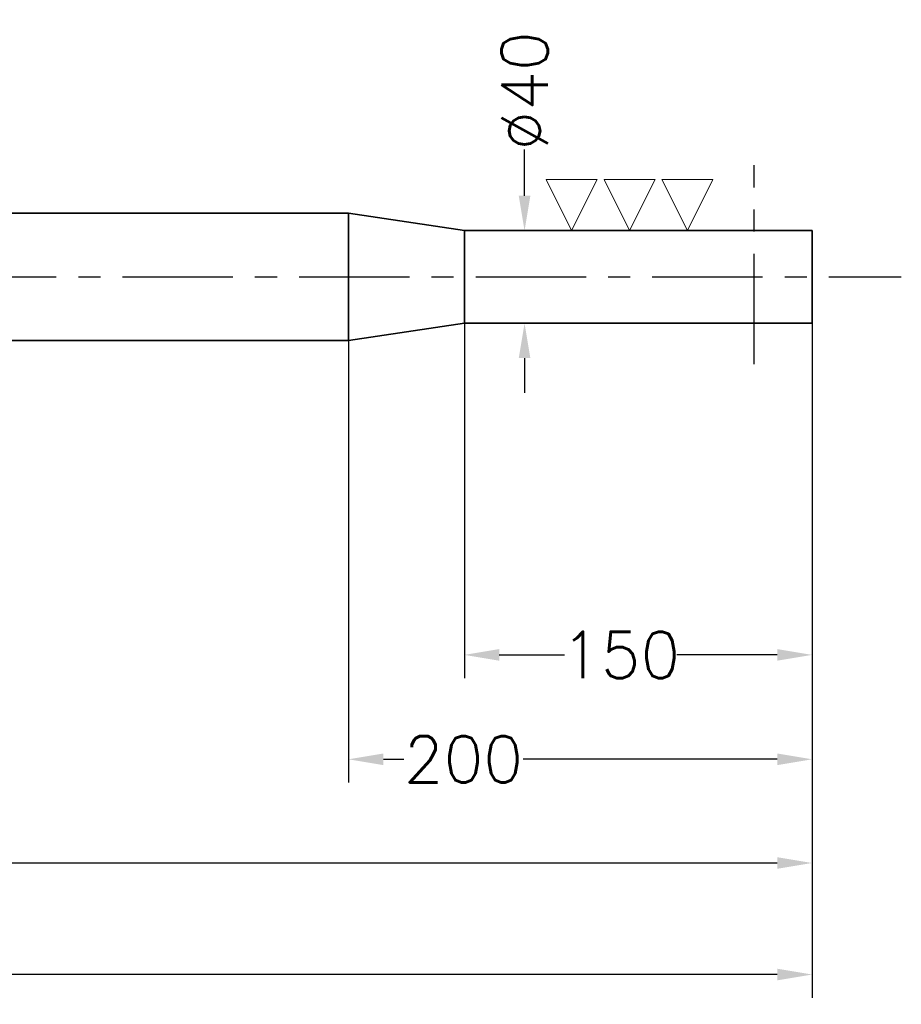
# Model space of a CAD drawing. Extents: x -2860 to 540, y -788 to 1462.
# Tile 4 of 5: x -277 to 103, y -388 to 36. Entities that reach past the tile are written whole.
import ezdxf

# ---------------------------------------------------------------- set-up
doc = ezdxf.new("R2010")
doc.units = 0
doc.header["$LTSCALE"] = 1.5
doc.header["$PDMODE"] = 2
doc.header["$PDSIZE"] = 5
doc.linetypes.add('CENTER', pattern=[50.8, 31.75, -6.35, 6.35, -6.35])
doc.layers.get('DEFPOINTS').update_dxf_attribs({"linetype": 'CONTINUOUS'})
doc.layers.add('CENTER', color=9, linetype='CENTER')
doc.layers.add('DIMS', color=7, linetype='CONTINUOUS', lineweight=15)
doc.layers.add('STOCK', color=5, linetype='CONTINUOUS', lineweight=35)
doc.styles.add('ROMANS', font='romans')
doc.dimstyles.new('Text 20', dxfattribs={"dimtxt": 20, "dimasz": 15, "dimexe": 10, "dimexo": 0, "dimgap": 0, "dimtad": 0, "dimdsep": 46, "dimtxsty": 'ROMANS', "dimcen": 10, "dimazin": 2, "dimtfac": 0.65, "dimtofl": 0, "dimtmove": 0, "dimatfit": 0, "dimfxl": 1, "dimtolj": 1, "dimarcsym": 0})

# ---------------------------------------------------------------- blocks, each defined once
blk = doc.blocks.new('SLETDREJ')
at = {"layer": 'DIMS'}
for p, q in [((-14, 22), (-36, 22)), ((-36, 22), (-25, 0)), ((-14, 22), (-25, 0)), ((-11, 22), (0, 0)), ((11, 22), (-11, 22)), ((11, 22), (0, 0)), ((14, 22), (25, 0)), ((36, 22), (14, 22)), ((36, 22), (25, 0))]:
    blk.add_line(p, q, dxfattribs=at)
blk = doc.blocks.new('*D3')
at = {"layer": 'DEFPOINTS', "color": 0, "transparency": 16777216}
for p in [(-85.25, -94.5), (64.75, -94.5), (-85.25, -237.58)]:
    blk.add_point(p, dxfattribs=at)
at = {"layer": 'DIMS', "color": 0, "lineweight": -2, "transparency": 16777216}
for p, q in [((-85.25, -94.5), (-85.25, -247.58)), ((64.75, -94.5), (64.75, -247.58)), ((-70.25, -237.58), (-42.13, -237.58)), ((49.75, -237.58), (6.44, -237.58))]:
    blk.add_line(p, q, dxfattribs=at)
at = {"layer": 'DIMS', "color": 0, "transparency": 16777216}
for points in [[(-70.25, -235.08), (-70.25, -240.08), (-85.25, -237.58)], [(49.75, -235.08), (49.75, -240.08), (64.75, -237.58)]]:
    blk.add_solid(points, dxfattribs=at)
at = {"layer": 'DIMS', "color": 0, "transparency": 16777216, "insert": (-17.84, -237.58), "char_height": 20, "attachment_point": 5, "style": 'ROMANS'}
blk.add_mtext('\\A1;150', dxfattribs=at)
blk = doc.blocks.new('*D4')
at = {"layer": 'DEFPOINTS', "color": 0, "transparency": 16777216}
for p in [(64.75, -94.5), (-135.25, -102), (-135.25, -282.63)]:
    blk.add_point(p, dxfattribs=at)
at = {"layer": 'DIMS', "color": 0, "lineweight": -2, "transparency": 16777216}
for p, q in [((64.75, -94.5), (64.75, -292.63)), ((-135.25, -102), (-135.25, -292.63)), ((-120.25, -282.63), (-111.41, -282.63)), ((49.75, -282.63), (-59.98, -282.63))]:
    blk.add_line(p, q, dxfattribs=at)
at = {"layer": 'DIMS', "color": 0, "transparency": 16777216}
for points in [[(-120.25, -280.13), (-120.25, -285.13), (-135.25, -282.63)], [(49.75, -280.13), (49.75, -285.13), (64.75, -282.63)]]:
    blk.add_solid(points, dxfattribs=at)
at = {"layer": 'DIMS', "color": 0, "transparency": 16777216, "insert": (-85.69, -282.63), "char_height": 20, "attachment_point": 5, "style": 'ROMANS'}
blk.add_mtext('\\A1;200', dxfattribs=at)
blk = doc.blocks.new('*D5')
at = {"layer": 'DEFPOINTS', "color": 0, "transparency": 16777216}
for p in [(64.75, -94.5), (-775.25, -102), (-775.25, -327.38)]:
    blk.add_point(p, dxfattribs=at)
at = {"layer": 'DIMS', "color": 0, "lineweight": -2, "transparency": 16777216}
for p, q in [((64.75, -94.5), (64.75, -337.38)), ((-775.25, -102), (-775.25, -337.38)), ((-760.25, -327.38), (-541.81, -327.38)), ((49.75, -327.38), (-490.38, -327.38))]:
    blk.add_line(p, q, dxfattribs=at)
at = {"layer": 'DIMS', "color": 0, "transparency": 16777216}
for points in [[(-760.25, -324.88), (-760.25, -329.88), (-775.25, -327.38)], [(49.75, -324.88), (49.75, -329.88), (64.75, -327.38)]]:
    blk.add_solid(points, dxfattribs=at)
at = {"layer": 'DIMS', "color": 0, "transparency": 16777216, "insert": (-516.1, -327.38), "char_height": 20, "attachment_point": 5, "style": 'ROMANS'}
blk.add_mtext('\\A1;840', dxfattribs=at)
blk = doc.blocks.new('*D6')
at = {"layer": 'DEFPOINTS', "color": 0, "transparency": 16777216}
for p in [(-1835.25, -91.5), (64.75, -94.5), (-1835.25, -375.5)]:
    blk.add_point(p, dxfattribs=at)
at = {"layer": 'DIMS', "color": 0, "lineweight": -2, "transparency": 16777216}
for p, q in [((-1835.25, -91.5), (-1835.25, -385.5)), ((64.75, -94.5), (64.75, -385.5)), ((-1820.25, -375.5), (-904.56, -375.5)), ((49.75, -375.5), (-836.94, -375.5))]:
    blk.add_line(p, q, dxfattribs=at)
at = {"layer": 'DIMS', "color": 0, "transparency": 16777216}
for points in [[(-1820.25, -373), (-1820.25, -378), (-1835.25, -375.5)], [(49.75, -373), (49.75, -378), (64.75, -375.5)]]:
    blk.add_solid(points, dxfattribs=at)
at = {"layer": 'DIMS', "color": 0, "transparency": 16777216, "insert": (-870.75, -375.5), "char_height": 20, "attachment_point": 5, "style": 'ROMANS'}
blk.add_mtext('\\A1;1900', dxfattribs=at)
blk = doc.blocks.new('*D15')
at = {"layer": 'DEFPOINTS', "color": 0, "transparency": 16777216}
for p in [(-85.25, -54.5), (-59.32, -54.5), (-85.25, -94.5)]:
    blk.add_point(p, dxfattribs=at)
at = {"layer": 'DIMS', "color": 0, "lineweight": -2, "transparency": 16777216}
for p, q in [((-59.32, -39.5), (-59.32, -19.5)), ((-85.25, -54.5), (-49.32, -54.5)), ((-85.25, -94.5), (-49.32, -94.5)), ((-59.32, -109.5), (-59.32, -124.5))]:
    blk.add_line(p, q, dxfattribs=at)
at = {"layer": 'DIMS', "color": 0, "transparency": 16777216}
for points in [[(-61.82, -39.5), (-56.82, -39.5), (-59.32, -54.5)], [(-61.82, -109.5), (-56.82, -109.5), (-59.32, -94.5)]]:
    blk.add_solid(points, dxfattribs=at)
at = {"layer": 'DIMS', "color": 0, "transparency": 16777216, "insert": (-59.32, 5.74), "char_height": 20, "attachment_point": 5, "rotation": 90, "style": 'ROMANS'}
blk.add_mtext('\\A1;%%C40', dxfattribs=at)
blk = doc.blocks.new('*D16')
at = {"layer": 'DEFPOINTS', "color": 0, "transparency": 16777216}
for p in [(-537.84, -47), (-135.25, -47), (-135.25, -102)]:
    blk.add_point(p, dxfattribs=at)
at = {"layer": 'DIMS', "color": 0, "lineweight": -2, "transparency": 16777216}
for p, q in [((-537.84, -32), (-537.84, -17)), ((-135.25, -47), (-547.84, -47)), ((-135.25, -102), (-547.84, -102)), ((-537.84, -117), (-537.84, -132))]:
    blk.add_line(p, q, dxfattribs=at)
at = {"layer": 'DIMS', "color": 0, "transparency": 16777216}
for points in [[(-540.34, -32), (-535.34, -32), (-537.84, -47)], [(-540.34, -117), (-535.34, -117), (-537.84, -102)]]:
    blk.add_solid(points, dxfattribs=at)
at = {"layer": 'DIMS', "color": 0, "transparency": 16777216, "insert": (-537.84, 8.24), "char_height": 20, "attachment_point": 5, "rotation": 90, "style": 'ROMANS'}
blk.add_mtext('\\A1;%%C55', dxfattribs=at)

msp = doc.modelspace()

# ---------------------------------------------------------------- linework, layer by layer
at = {"layer": 'CENTER'}
for p, q in [((39.752, -112.096), (39.752, -26.331)), ((-2518.806, -74.5), (103.252, -74.5))]:
    msp.add_line(p, q, dxfattribs=at)
at = {"layer": 'STOCK'}
for p, q in [((-775.248, -47), (-135.248, -47)), ((-135.248, -47), (-135.248, -102)), ((-85.248, -54.5), (-135.248, -47)), ((-85.248, -54.5), (-85.248, -94.5)), ((-85.248, -54.5), (64.752, -54.5)), ((64.752, -54.5), (64.752, -94.5)), ((-85.248, -94.5), (-135.248, -102)), ((-85.248, -94.5), (64.752, -94.5)), ((-775.248, -102), (-135.248, -102))]:
    msp.add_line(p, q, dxfattribs=at)

# ---------------------------------------------------------------- block references
msp.add_blockref('SLETDREJ', (-14.03, -54.5), dxfattribs=at)

# ---------------------------------------------------------------- dimensions: what is measured, and where the dimension line sits
at = {"layer": 'DIMS'}
for base, p1, p2, picture, middle in [((-537.842, -47), (-135.248, -102), (-135.248, -47), '*D16', (-537.842, 8.238)), ((-59.316, -54.5), (-85.248, -94.5), (-85.248, -54.5), '*D15', (-59.316, 5.738))]:
    dim = msp.add_linear_dim(base=base, p1=p1, p2=p2, angle=90, text='%%C<>', dimstyle='Text 20', dxfattribs=at)
    dim.commit()
    dim.dimension.update_dxf_attribs({"geometry": picture, "text_midpoint": middle, "dimtype": 160})
for base, p2, picture, middle in [((-1835.248, -375.495), (-1835.248, -91.5), '*D6', (-870.752, -375.495)), ((-775.248, -327.382), (-775.248, -102), '*D5', (-516.095, -327.382)), ((-135.248, -282.626), (-135.248, -102), '*D4', (-85.692, -282.626)), ((-85.248, -237.58), (-85.248, -94.5), '*D3', (-17.842, -237.58))]:
    dim = msp.add_linear_dim(base=base, p1=(64.752, -94.5), p2=p2, dimstyle='Text 20', dxfattribs=at)
    dim.commit()
    dim.dimension.update_dxf_attribs({"geometry": picture, "text_midpoint": middle, "dimtype": 160})

doc.saveas('drawing.dxf')
